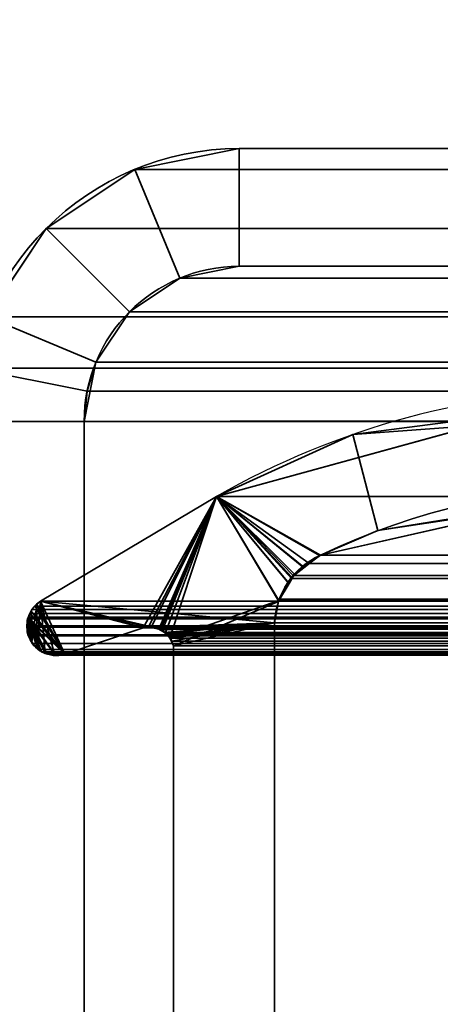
# Model space of a CAD drawing. Header units: millimetres. Extents: x -488 to 6688, y -115 to 115.
# Tile 158 of 256: x -313.66 to -309.37, y 6.98 to 17.01. Entities that reach past the tile are written whole.
import ezdxf

# ---------------------------------------------------------------- set-up
doc = ezdxf.new("R2010")
doc.units = ezdxf.units.MM
doc.layers.add('151', color=7, linetype='Continuous', true_color=0xffffff)

# ---------------------------------------------------------------- blocks, each defined once
blk = doc.blocks.new('UG_SURFACE_001')
at = {"layer": '151', "color": 252, "linetype": 'Continuous', "lineweight": 35}
for points in [[(487.5, -15, 2194.25), (487.5, 115, 2194.25), (-487.5, 115, 2194.25), (-487.5, -15, 2194.25)], [(-337.5, -15, 2044.25), (-337.5, 115, 2044.25), (337.5, 115, 2044.25), (337.5, -15, 2044.25)]]:
    blk.add_3dface(points, dxfattribs=at)
blk = doc.blocks.new('UG_SURFACE_046')
at = {"layer": '151', "color": 7, "linetype": 'Continuous', "lineweight": 35}
for points in [[(-309.02, 12.877, 2016.27), (-309.031, 12.947, -10.75), (-310.265, 12.786, -10.75)], [(-308.452, 12.06, -10.75), (-310.009, 11.807, -10.75), (-310.265, 12.786, -10.75), (-309.031, 12.947, -10.75)], [(-311.652, 12.155, -10.75), (-311.652, 12.155, 2018.902), (-309.02, 12.877, 2016.27)], [(-309.02, 12.877, 2016.27), (-310.265, 12.786, -10.75), (-311.652, 12.155, -10.75)], [(-309.02, 12.877, 2016.27), (-311.652, 12.155, 2018.902), (-310.595, 11.557, 2017.845), (-308.456, 12.042, 2015.706)], [(-311.652, 12.155, -10.75), (-310.265, 12.786, -10.75), (-310.009, 11.807, -10.75), (-310.595, 11.557, -10.75)], [(-313.445, 11.088, 2020.694), (-311.652, 12.155, 2018.902), (-311.652, 12.155, -10.75), (-313.445, 11.088, -10.75)], [(-310.914, 11.27, -10.75), (-311.021, 11.088, -10.75), (-313.445, 11.088, -10.75), (-311.652, 12.155, -10.75)], [(-313.197, 10.548, 2020.447), (-312.4, 10.817, 2019.65), (-311.652, 12.155, 2018.902), (-313.445, 11.088, 2020.694)], [(-312.4, 10.817, 2019.65), (-312.344, 10.826, 2019.594), (-311.652, 12.155, 2018.902)], [(-311.652, 12.155, 2018.902), (-312.344, 10.826, 2019.594), (-312.319, 10.821, 2019.569)], [(-312.319, 10.821, 2019.569), (-312.24, 10.804, 2019.49), (-311.652, 12.155, 2018.902)], [(-312.24, 10.804, 2019.49), (-312.223, 10.8, 2019.473), (-311.652, 12.155, 2018.902)], [(-311.652, 12.155, 2018.902), (-312.223, 10.8, 2019.473), (-312.204, 10.79, 2019.454)], [(-311.652, 12.155, 2018.902), (-312.204, 10.79, 2019.454), (-312.174, 10.76, 2019.424)], [(-312.174, 10.76, 2019.424), (-312.126, 10.715, 2019.376), (-311.652, 12.155, 2018.902)], [(-311.018, 11.095, 2018.268), (-311.652, 12.155, 2018.902), (-312.126, 10.715, 2019.376), (-312.123, 10.708, 2019.373)], [(-311.652, 12.155, -10.75), (-310.595, 11.557, -10.75), (-310.763, 11.434, -10.75)], [(-311.652, 12.155, -10.75), (-310.859, 11.365, -10.75), (-310.914, 11.27, -10.75)], [(-310.763, 11.434, -10.75), (-310.859, 11.365, -10.75), (-311.652, 12.155, -10.75)], [(-311.652, 12.155, 2018.902), (-310.605, 11.552, 2017.855), (-310.595, 11.557, 2017.845)], [(-311.652, 12.155, 2018.902), (-310.886, 11.333, 2018.136), (-310.764, 11.427, 2018.014)], [(-310.764, 11.427, 2018.014), (-310.605, 11.552, 2017.855), (-311.652, 12.155, 2018.902)], [(-311.652, 12.155, 2018.902), (-311.018, 11.095, 2018.268), (-310.92, 11.271, 2018.17)], [(-310.92, 11.271, 2018.17), (-310.886, 11.333, 2018.136), (-311.652, 12.155, 2018.902)], [(-308.456, 12.042, 2015.706), (-310.595, 11.557, 2017.845), (-310.009, 11.807, -10.75)], [(-310.009, 11.807, -10.75), (-308.452, 12.06, -10.75), (-308.456, 12.042, 2015.706)], [(-310.595, 11.557, 2017.845), (-310.595, 11.557, -10.75), (-310.009, 11.807, -10.75)], [(-310.605, 11.552, 2017.855), (-310.764, 11.427, 2018.014), (-310.763, 11.434, -10.75)], [(-310.763, 11.434, -10.75), (-310.595, 11.557, -10.75), (-310.595, 11.557, 2017.845)], [(-310.595, 11.557, 2017.845), (-310.605, 11.552, 2017.855), (-310.763, 11.434, -10.75)], [(-310.914, 11.27, -10.75), (-310.859, 11.365, -10.75), (-310.886, 11.333, 2018.136)], [(-310.764, 11.427, 2018.014), (-310.886, 11.333, 2018.136), (-310.859, 11.365, -10.75)], [(-310.859, 11.365, -10.75), (-310.763, 11.434, -10.75), (-310.764, 11.427, 2018.014)], [(-311.021, 11.086, -10.75), (-311.021, 11.088, -10.75), (-310.92, 11.271, 2018.17)], [(-310.92, 11.271, 2018.17), (-311.018, 11.095, 2018.268), (-311.021, 11.086, -10.75)], [(-311.021, 11.088, -10.75), (-310.914, 11.27, -10.75), (-310.92, 11.271, 2018.17)], [(-310.886, 11.333, 2018.136), (-310.92, 11.271, 2018.17), (-310.914, 11.27, -10.75)], [(-313.483, 11.051, 2020.733), (-313.533, 11.004, 2020.783), (-313.54, 10.988, 2020.79), (-313.197, 10.548, 2020.447)], [(-313.539, 10.988, -10.75), (-313.533, 11.003, -10.75), (-313.482, 11.052, -10.75), (-313.533, 10.675, -10.75)], [(-313.483, 11.051, 2020.733), (-313.482, 11.052, -10.75), (-313.533, 11.003, -10.75)], [(-313.482, 11.052, -10.75), (-313.478, 10.611, -10.75), (-313.511, 10.637, -10.75), (-313.533, 10.675, -10.75)], [(-313.533, 11.003, -10.75), (-313.533, 11.004, 2020.783), (-313.483, 11.051, 2020.733)], [(-313.482, 11.052, -10.75), (-313.483, 11.051, 2020.733), (-313.445, 11.088, 2020.694)], [(-313.445, 11.088, 2020.694), (-313.483, 11.051, 2020.733), (-313.197, 10.548, 2020.447)], [(-313.445, 11.088, 2020.694), (-313.445, 11.088, -10.75), (-313.482, 11.052, -10.75)], [(-313.482, 11.052, -10.75), (-313.445, 11.088, -10.75), (-313.478, 10.611, -10.75)], [(-313.396, 10.561, -10.75), (-313.425, 10.569, -10.75), (-313.478, 10.611, -10.75), (-313.445, 11.088, -10.75)], [(-313.445, 11.088, -10.75), (-311.021, 11.088, -10.75), (-311.021, 11.086, -10.75)], [(-313.445, 11.088, -10.75), (-313.3, 10.536, -10.75), (-313.307, 10.535, -10.75), (-313.396, 10.561, -10.75)], [(-313.445, 11.088, -10.75), (-312.296, 10.823, -10.75), (-312.318, 10.822, -10.75)], [(-313.445, 11.088, -10.75), (-312.4, 10.817, -10.75), (-313.197, 10.548, -10.75), (-313.3, 10.536, -10.75)], [(-313.445, 11.088, -10.75), (-311.062, 10.866, -10.75), (-312.296, 10.823, -10.75)], [(-312.318, 10.822, -10.75), (-312.4, 10.817, -10.75), (-313.445, 11.088, -10.75)], [(-311.021, 11.086, -10.75), (-311.062, 10.866, -10.75), (-313.445, 11.088, -10.75)], [(-312.123, 10.708, 2019.373), (-312.089, 10.633, 2019.339), (-311.02, 11.086, 2018.27), (-311.018, 11.095, 2018.268)], [(-311.062, 10.866, 2018.312), (-311.02, 11.086, 2018.27), (-312.089, 10.633, 2019.339)], [(-311.062, 10.866, -10.75), (-311.021, 11.086, -10.75), (-311.02, 11.086, 2018.27)], [(-311.02, 11.086, 2018.27), (-311.062, 10.866, 2018.312), (-311.062, 10.866, -10.75)], [(-311.018, 11.095, 2018.268), (-311.02, 11.086, 2018.27), (-311.021, 11.086, -10.75)], [(-313.572, 10.91, -10.75), (-313.575, 10.911, 2020.825), (-313.54, 10.988, 2020.79)], [(-313.54, 10.988, 2020.79), (-313.575, 10.911, 2020.825), (-313.197, 10.548, 2020.447)], [(-313.54, 10.988, 2020.79), (-313.539, 10.988, -10.75), (-313.572, 10.91, -10.75)], [(-313.533, 10.675, -10.75), (-313.572, 10.91, -10.75), (-313.539, 10.988, -10.75)], [(-313.539, 10.988, -10.75), (-313.54, 10.988, 2020.79), (-313.533, 11.004, 2020.783)], [(-313.533, 11.004, 2020.783), (-313.533, 11.003, -10.75), (-313.539, 10.988, -10.75)], [(-313.536, 10.674, 2020.787), (-313.575, 10.911, 2020.825), (-313.576, 10.909, 2020.826), (-313.585, 10.83, 2020.835)], [(-313.58, 10.83, -10.75), (-313.585, 10.83, 2020.835), (-313.576, 10.909, 2020.826)], [(-313.58, 10.892, -10.75), (-313.576, 10.909, 2020.826), (-313.575, 10.911, 2020.825)], [(-313.575, 10.911, 2020.825), (-313.572, 10.91, -10.75), (-313.58, 10.892, -10.75)], [(-313.58, 10.83, -10.75), (-313.58, 10.892, -10.75), (-313.572, 10.91, -10.75), (-313.533, 10.675, -10.75)], [(-313.576, 10.909, 2020.826), (-313.58, 10.892, -10.75), (-313.58, 10.83, -10.75)], [(-313.575, 10.911, 2020.825), (-313.478, 10.614, 2020.728), (-313.433, 10.573, 2020.683)], [(-313.575, 10.911, 2020.825), (-313.397, 10.557, 2020.647), (-313.299, 10.544, 2020.55)], [(-313.536, 10.674, 2020.787), (-313.529, 10.658, 2020.779), (-313.478, 10.614, 2020.728), (-313.575, 10.911, 2020.825)], [(-313.433, 10.573, 2020.683), (-313.402, 10.558, 2020.652), (-313.397, 10.557, 2020.647), (-313.575, 10.911, 2020.825)], [(-313.299, 10.544, 2020.55), (-313.248, 10.537, 2020.498), (-313.197, 10.548, 2020.447), (-313.575, 10.911, 2020.825)], [(-312.241, 10.804, -10.75), (-312.296, 10.823, -10.75), (-311.062, 10.866, -10.75)], [(-311.062, 10.866, -10.75), (-312.209, 10.793, -10.75), (-312.241, 10.804, -10.75)], [(-312.175, 10.762, -10.75), (-312.209, 10.793, -10.75), (-311.062, 10.866, -10.75)], [(-311.062, 10.866, -10.75), (-312.133, 10.724, -10.75), (-312.175, 10.762, -10.75)], [(-312.124, 10.707, -10.75), (-312.133, 10.724, -10.75), (-311.062, 10.866, -10.75)], [(-311.062, 10.866, -10.75), (-312.089, 10.633, -10.75), (-312.124, 10.707, -10.75)], [(-311.062, 10.866, -10.75), (-311.062, 5.719, -10.75), (-312.089, 6.354, -10.75), (-312.089, 10.633, -10.75)], [(-311.062, 5.719, 2018.312), (-311.062, 10.866, 2018.312), (-312.089, 10.633, 2019.339), (-312.089, 6.354, 2019.339)], [(-311.062, 5.719, -10.75), (-311.062, 10.866, -10.75), (-311.062, 10.866, 2018.312), (-311.062, 5.719, 2018.312)], [(-313.572, 10.745, 2020.822), (-313.585, 10.825, 2020.835), (-313.58, 10.83, -10.75)], [(-313.585, 10.825, 2020.835), (-313.585, 10.83, 2020.835), (-313.58, 10.83, -10.75)], [(-313.585, 10.83, 2020.835), (-313.585, 10.825, 2020.835), (-313.572, 10.745, 2020.822), (-313.536, 10.674, 2020.787)], [(-313.58, 10.83, -10.75), (-313.58, 10.774, -10.75), (-313.572, 10.745, 2020.822)], [(-313.533, 10.675, -10.75), (-313.572, 10.745, -10.75), (-313.58, 10.774, -10.75), (-313.58, 10.83, -10.75)], [(-313.58, 10.774, -10.75), (-313.572, 10.745, -10.75), (-313.572, 10.745, 2020.822)], [(-313.572, 10.745, -10.75), (-313.533, 10.675, -10.75), (-313.536, 10.674, 2020.787)], [(-313.536, 10.674, 2020.787), (-313.572, 10.745, 2020.822), (-313.572, 10.745, -10.75)], [(-312.4, 10.817, 2019.65), (-313.197, 10.548, 2020.447), (-313.197, 10.548, -10.75), (-312.4, 10.817, -10.75)], [(-312.319, 10.821, 2019.569), (-312.344, 10.826, 2019.594), (-312.4, 10.817, -10.75)], [(-312.344, 10.826, 2019.594), (-312.4, 10.817, 2019.65), (-312.4, 10.817, -10.75)], [(-312.4, 10.817, -10.75), (-312.318, 10.822, -10.75), (-312.319, 10.821, 2019.569)], [(-312.319, 10.821, 2019.569), (-312.318, 10.822, -10.75), (-312.296, 10.823, -10.75)], [(-312.24, 10.804, 2019.49), (-312.319, 10.821, 2019.569), (-312.296, 10.823, -10.75)], [(-312.296, 10.823, -10.75), (-312.241, 10.804, -10.75), (-312.24, 10.804, 2019.49)], [(-312.204, 10.79, 2019.454), (-312.241, 10.804, -10.75), (-312.209, 10.793, -10.75)], [(-312.204, 10.79, 2019.454), (-312.223, 10.8, 2019.473), (-312.241, 10.804, -10.75)], [(-312.223, 10.8, 2019.473), (-312.24, 10.804, 2019.49), (-312.241, 10.804, -10.75)], [(-312.209, 10.793, -10.75), (-312.175, 10.762, -10.75), (-312.174, 10.76, 2019.424)], [(-312.174, 10.76, 2019.424), (-312.204, 10.79, 2019.454), (-312.209, 10.793, -10.75)], [(-312.126, 10.715, 2019.376), (-312.175, 10.762, -10.75), (-312.133, 10.724, -10.75)], [(-312.126, 10.715, 2019.376), (-312.174, 10.76, 2019.424), (-312.175, 10.762, -10.75)], [(-313.529, 10.658, 2020.779), (-313.536, 10.674, 2020.787), (-313.533, 10.675, -10.75)], [(-313.533, 10.675, -10.75), (-313.511, 10.637, -10.75), (-313.529, 10.658, 2020.779)], [(-313.478, 10.614, 2020.728), (-313.529, 10.658, 2020.779), (-313.511, 10.637, -10.75)], [(-313.511, 10.637, -10.75), (-313.478, 10.611, -10.75), (-313.478, 10.614, 2020.728)], [(-312.133, 10.724, -10.75), (-312.124, 10.707, -10.75), (-312.123, 10.708, 2019.373)], [(-312.123, 10.708, 2019.373), (-312.126, 10.715, 2019.376), (-312.133, 10.724, -10.75)], [(-312.089, 10.633, 2019.339), (-312.123, 10.708, 2019.373), (-312.124, 10.707, -10.75)], [(-312.124, 10.707, -10.75), (-312.089, 10.633, -10.75), (-312.089, 10.633, 2019.339)], [(-313.433, 10.573, 2020.683), (-313.478, 10.614, 2020.728), (-313.478, 10.611, -10.75)], [(-313.478, 10.611, -10.75), (-313.425, 10.569, -10.75), (-313.433, 10.573, 2020.683)], [(-313.402, 10.558, 2020.652), (-313.433, 10.573, 2020.683), (-313.425, 10.569, -10.75)], [(-313.425, 10.569, -10.75), (-313.396, 10.561, -10.75), (-313.397, 10.557, 2020.647)], [(-313.397, 10.557, 2020.647), (-313.402, 10.558, 2020.652), (-313.425, 10.569, -10.75)], [(-313.299, 10.544, 2020.55), (-313.397, 10.557, 2020.647), (-313.396, 10.561, -10.75)], [(-313.396, 10.561, -10.75), (-313.307, 10.535, -10.75), (-313.299, 10.544, 2020.55)], [(-313.307, 10.535, -10.75), (-313.3, 10.536, -10.75), (-313.299, 10.544, 2020.55)], [(-313.3, 10.536, -10.75), (-313.197, 10.548, -10.75), (-313.197, 10.548, 2020.447)], [(-313.197, 10.548, 2020.447), (-313.248, 10.537, 2020.498), (-313.3, 10.536, -10.75)], [(-313.248, 10.537, 2020.498), (-313.299, 10.544, 2020.55), (-313.3, 10.536, -10.75)], [(-312.089, 6.354, 2019.339), (-312.089, 10.633, 2019.339), (-312.089, 10.633, -10.75), (-312.089, 6.354, -10.75)]]:
    blk.add_3dface(points, dxfattribs=at)
blk = doc.blocks.new('UG_SURFACE_047')
at = {"layer": '151', "color": 7, "linetype": 'Continuous', "lineweight": 35}
for points in [[(-308.434, 12.047, 2015.684), (-310.595, 11.557, 2017.845), (-311.652, 12.155, 2018.902), (-309.264, 12.81, 2016.514)], [(309.264, 12.81, 2016.514), (-309.264, 12.81, 2016.514), (-311.652, 12.155, 2018.902), (311.652, 12.155, 2018.902)], [(-311.02, 11.091, 2018.27), (-311.062, 10.866, 2018.312), (-313.445, 11.088, 2020.694), (-311.652, 12.155, 2018.902)], [(313.445, 11.088, 2020.694), (311.652, 12.155, 2018.902), (-311.652, 12.155, 2018.902), (-313.445, 11.088, 2020.694)], [(-311.652, 12.155, 2018.902), (-310.595, 11.557, 2017.845), (-310.708, 11.472, 2017.958)], [(-311.652, 12.155, 2018.902), (-310.873, 11.349, 2018.122), (-310.89, 11.318, 2018.14)], [(-310.708, 11.472, 2017.958), (-310.873, 11.349, 2018.122), (-311.652, 12.155, 2018.902)], [(-310.89, 11.318, 2018.14), (-311.01, 11.108, 2018.26), (-311.02, 11.091, 2018.27), (-311.652, 12.155, 2018.902)], [(310.595, 11.557, 2017.845), (-310.595, 11.557, 2017.845), (-308.434, 12.047, 2015.684), (308.434, 12.047, 2015.684)], [(-310.708, 11.472, 2017.958), (-310.595, 11.557, 2017.845), (310.595, 11.557, 2017.845)], [(310.595, 11.557, 2017.845), (310.605, 11.552, 2017.855), (-310.708, 11.472, 2017.958)], [(310.605, 11.552, 2017.855), (310.707, 11.472, 2017.957), (-310.708, 11.472, 2017.958)], [(310.886, 11.333, 2018.136), (-310.873, 11.349, 2018.122), (-310.708, 11.472, 2017.958)], [(-310.708, 11.472, 2017.958), (310.707, 11.472, 2017.957), (310.886, 11.333, 2018.136)], [(310.886, 11.333, 2018.136), (-310.89, 11.318, 2018.14), (-310.873, 11.349, 2018.122)], [(311.011, 11.108, 2018.261), (-311.01, 11.108, 2018.26), (-310.89, 11.318, 2018.14)], [(310.886, 11.333, 2018.136), (310.893, 11.321, 2018.142), (-310.89, 11.318, 2018.14)], [(-310.89, 11.318, 2018.14), (310.893, 11.321, 2018.142), (311.011, 11.108, 2018.261)], [(-313.551, 10.964, 2020.801), (-313.533, 11.004, 2020.783), (-313.498, 11.037, 2020.748), (-313.197, 10.548, 2020.447)], [(313.533, 11.004, 2020.783), (313.498, 11.037, 2020.748), (-313.498, 11.037, 2020.748), (-313.533, 11.004, 2020.783)], [(-313.498, 11.037, 2020.748), (-313.445, 11.088, 2020.694), (-312.4, 10.817, 2019.65), (-313.197, 10.548, 2020.447)], [(313.445, 11.088, 2020.694), (-313.445, 11.088, 2020.694), (-313.498, 11.037, 2020.748), (313.498, 11.037, 2020.748)], [(-313.445, 11.088, 2020.694), (-311.062, 10.866, 2018.312), (-312.26, 10.815, 2019.51), (-312.313, 10.816, 2019.563)], [(-312.313, 10.816, 2019.563), (-312.386, 10.817, 2019.636), (-313.445, 11.088, 2020.694)], [(-312.386, 10.817, 2019.636), (-312.4, 10.817, 2019.65), (-313.445, 11.088, 2020.694)], [(311.018, 11.095, 2018.268), (-311.062, 10.866, 2018.312), (-311.02, 11.091, 2018.27)], [(311.018, 11.095, 2018.268), (311.062, 10.866, 2018.312), (-311.062, 10.866, 2018.312)], [(311.018, 11.095, 2018.268), (-311.02, 11.091, 2018.27), (-311.01, 11.108, 2018.26)], [(-311.01, 11.108, 2018.26), (311.011, 11.108, 2018.261), (311.018, 11.095, 2018.268)], [(-313.197, 10.548, 2020.447), (-313.568, 10.926, 2020.818), (-313.551, 10.964, 2020.801)], [(313.551, 10.964, 2020.801), (-313.551, 10.964, 2020.801), (-313.568, 10.926, 2020.818), (313.568, 10.926, 2020.818)], [(-313.533, 11.004, 2020.783), (-313.551, 10.964, 2020.801), (313.551, 10.964, 2020.801)], [(-313.533, 11.004, 2020.783), (313.551, 10.964, 2020.801), (313.533, 11.004, 2020.783)], [(-313.568, 10.736, 2020.818), (-313.572, 10.745, 2020.822), (-313.585, 10.825, 2020.835), (-313.584, 10.838, 2020.834)], [(313.585, 10.825, 2020.835), (-313.584, 10.838, 2020.834), (-313.585, 10.825, 2020.835)], [(-313.584, 10.838, 2020.834), (-313.576, 10.909, 2020.826), (-313.568, 10.926, 2020.818), (-313.568, 10.736, 2020.818)], [(-313.576, 10.909, 2020.826), (-313.584, 10.838, 2020.834), (313.584, 10.838, 2020.834)], [(313.585, 10.825, 2020.835), (313.584, 10.838, 2020.834), (-313.584, 10.838, 2020.834)], [(313.576, 10.909, 2020.826), (313.568, 10.926, 2020.818), (-313.568, 10.926, 2020.818), (-313.576, 10.909, 2020.826)], [(-313.576, 10.909, 2020.826), (313.584, 10.838, 2020.834), (313.576, 10.909, 2020.826)], [(-313.568, 10.926, 2020.818), (-313.459, 10.596, 2020.709), (-313.528, 10.658, 2020.778)], [(-313.568, 10.926, 2020.818), (-313.379, 10.555, 2020.629), (-313.402, 10.558, 2020.652), (-313.433, 10.573, 2020.683)], [(-313.568, 10.926, 2020.818), (-313.197, 10.548, 2020.447), (-313.248, 10.537, 2020.498), (-313.29, 10.543, 2020.54)], [(-313.528, 10.658, 2020.778), (-313.529, 10.658, 2020.779), (-313.568, 10.736, 2020.818), (-313.568, 10.926, 2020.818)], [(-313.29, 10.543, 2020.54), (-313.379, 10.555, 2020.629), (-313.568, 10.926, 2020.818)], [(-313.433, 10.573, 2020.683), (-313.459, 10.596, 2020.709), (-313.568, 10.926, 2020.818)], [(-312.24, 10.803, 2019.49), (-312.26, 10.815, 2019.51), (-311.062, 10.866, 2018.312)], [(-311.062, 10.866, 2018.312), (-312.182, 10.77, 2019.432), (-312.24, 10.803, 2019.49)], [(-311.062, 10.866, 2018.312), (-312.163, 10.759, 2019.413), (-312.182, 10.77, 2019.432)], [(-312.129, 10.711, 2019.379), (-312.163, 10.759, 2019.413), (-311.062, 10.866, 2018.312)], [(-311.062, 10.866, 2018.312), (-312.107, 10.682, 2019.357), (-312.129, 10.711, 2019.379)], [(-311.062, 10.866, 2018.312), (-312.089, 10.633, 2019.339), (-312.107, 10.682, 2019.357)], [(-312.089, 6.354, 2019.339), (-312.089, 10.633, 2019.339), (-311.062, 10.866, 2018.312), (-311.062, 5.719, 2018.312)], [(-311.062, 5.719, 2018.312), (-311.062, 10.866, 2018.312), (311.062, 10.866, 2018.312), (311.062, 5.719, 2018.312)], [(-313.585, 10.825, 2020.835), (-313.572, 10.745, 2020.822), (313.572, 10.745, 2020.822), (313.585, 10.825, 2020.835)], [(313.572, 10.745, 2020.822), (-313.572, 10.745, 2020.822), (-313.568, 10.736, 2020.818), (313.568, 10.736, 2020.818)], [(313.529, 10.658, 2020.779), (-313.568, 10.736, 2020.818), (-313.529, 10.658, 2020.779)], [(313.529, 10.658, 2020.779), (313.568, 10.736, 2020.818), (-313.568, 10.736, 2020.818)], [(312.4, 10.817, 2019.65), (313.197, 10.548, 2020.447), (-313.197, 10.548, 2020.447), (-312.4, 10.817, 2019.65)], [(312.4, 10.817, 2019.65), (-312.4, 10.817, 2019.65), (-312.386, 10.817, 2019.636)], [(312.344, 10.826, 2019.594), (-312.386, 10.817, 2019.636), (-312.313, 10.816, 2019.563)], [(312.344, 10.826, 2019.594), (312.386, 10.819, 2019.636), (-312.386, 10.817, 2019.636)], [(-312.386, 10.817, 2019.636), (312.386, 10.819, 2019.636), (312.4, 10.817, 2019.65)], [(-312.313, 10.816, 2019.563), (312.314, 10.82, 2019.564), (312.344, 10.826, 2019.594)], [(312.314, 10.82, 2019.564), (-312.313, 10.816, 2019.563), (-312.26, 10.815, 2019.51)], [(-312.26, 10.815, 2019.51), (312.239, 10.804, 2019.489), (312.314, 10.82, 2019.564)], [(-312.26, 10.815, 2019.51), (-312.24, 10.803, 2019.49), (312.239, 10.804, 2019.489)], [(312.223, 10.8, 2019.473), (312.239, 10.804, 2019.489), (-312.24, 10.803, 2019.49)], [(312.204, 10.79, 2019.454), (-312.24, 10.803, 2019.49), (-312.182, 10.77, 2019.432)], [(312.204, 10.79, 2019.454), (312.223, 10.8, 2019.473), (-312.24, 10.803, 2019.49)], [(-312.182, 10.77, 2019.432), (312.183, 10.77, 2019.433), (312.204, 10.79, 2019.454)], [(312.183, 10.77, 2019.433), (-312.182, 10.77, 2019.432), (-312.163, 10.759, 2019.413)], [(-312.163, 10.759, 2019.413), (312.126, 10.715, 2019.376), (312.183, 10.77, 2019.433)], [(-312.163, 10.759, 2019.413), (-312.129, 10.711, 2019.379), (312.126, 10.715, 2019.376)], [(-313.529, 10.658, 2020.779), (-313.528, 10.658, 2020.778), (313.528, 10.658, 2020.778), (313.529, 10.658, 2020.779)], [(313.528, 10.658, 2020.778), (-313.528, 10.658, 2020.778), (-313.459, 10.596, 2020.709), (313.459, 10.596, 2020.709)], [(312.126, 10.715, 2019.376), (-312.129, 10.711, 2019.379), (-312.107, 10.682, 2019.357)], [(312.126, 10.715, 2019.376), (312.126, 10.715, 2019.376), (-312.129, 10.711, 2019.379)], [(-312.107, 10.682, 2019.357), (312.089, 10.633, 2019.339), (312.126, 10.715, 2019.376)], [(-312.107, 10.682, 2019.357), (-312.089, 10.633, 2019.339), (312.089, 10.633, 2019.339)], [(313.433, 10.573, 2020.683), (-313.459, 10.596, 2020.709), (-313.433, 10.573, 2020.683)], [(313.433, 10.573, 2020.683), (313.459, 10.596, 2020.709), (-313.459, 10.596, 2020.709)], [(313.402, 10.558, 2020.652), (-313.433, 10.573, 2020.683), (-313.402, 10.558, 2020.652)], [(313.402, 10.558, 2020.652), (313.433, 10.573, 2020.683), (-313.433, 10.573, 2020.683)], [(-313.402, 10.558, 2020.652), (-313.379, 10.555, 2020.629), (313.379, 10.555, 2020.629), (313.402, 10.558, 2020.652)], [(313.379, 10.555, 2020.629), (-313.379, 10.555, 2020.629), (-313.29, 10.543, 2020.54), (313.29, 10.543, 2020.54)], [(313.248, 10.537, 2020.498), (-313.29, 10.543, 2020.54), (-313.248, 10.537, 2020.498)], [(313.248, 10.537, 2020.498), (313.29, 10.543, 2020.54), (-313.29, 10.543, 2020.54)], [(-313.248, 10.537, 2020.498), (313.197, 10.548, 2020.447), (313.248, 10.537, 2020.498)], [(-313.248, 10.537, 2020.498), (-313.197, 10.548, 2020.447), (313.197, 10.548, 2020.447)], [(312.089, 6.354, 2019.339), (312.089, 10.633, 2019.339), (-312.089, 10.633, 2019.339), (-312.089, 6.354, 2019.339)]]:
    blk.add_3dface(points, dxfattribs=at)
blk = doc.blocks.new('UG_SURFACE_062')
at = {"layer": '151', "color": 252, "linetype": 'Continuous', "lineweight": 35}
for points in [[(-311.42, 15.7, 2018.67), (-311.42, 15.7, -10.75), (-312.484, 15.488, -10.75), (-312.484, 15.488, 2019.734)], [(-311.42, 15.7, 2018.67), (-312.484, 15.488, 2019.734), (-312.025, 14.38, 2019.275), (-311.42, 14.5, 2018.67)], [(-311.42, 14.5, -10.75), (-312.025, 14.38, -10.75), (-312.484, 15.488, -10.75), (-311.42, 15.7, -10.75)], [(-311.42, 15.7, 2018.67), (-303.18, 15.7, 2010.43), (-303.18, 15.7, -10.75), (-311.42, 15.7, -10.75)], [(-311.42, 14.5, 2018.67), (-303.18, 14.5, 2010.43), (-303.18, 15.7, 2010.43), (-311.42, 15.7, 2018.67)], [(-311.42, 15.7, -10.75), (-303.18, 15.7, -10.75), (-303.18, 14.5, -10.75), (-311.42, 14.5, -10.75)], [(-312.484, 15.488, 2019.734), (-312.484, 15.488, -10.75), (-313.386, 14.886, -10.75), (-313.386, 14.886, 2020.636)], [(-312.484, 15.488, 2019.734), (-313.386, 14.886, 2020.636), (-312.537, 14.037, 2019.787), (-312.025, 14.38, 2019.275)], [(-312.025, 14.38, -10.75), (-312.537, 14.037, -10.75), (-313.386, 14.886, -10.75), (-312.484, 15.488, -10.75)], [(-313.386, 14.886, 2020.636), (-313.386, 14.886, -10.75), (-313.988, 13.984, -10.75), (-313.988, 13.984, 2021.238)], [(-312.88, 13.525, 2020.13), (-312.537, 14.037, 2019.787), (-313.386, 14.886, 2020.636), (-313.988, 13.984, 2021.238)], [(-312.537, 14.037, -10.75), (-312.88, 13.525, -10.75), (-313.988, 13.984, -10.75), (-313.386, 14.886, -10.75)], [(-312.025, 14.38, 2019.275), (-312.025, 14.38, -10.75), (-311.42, 14.5, -10.75), (-311.42, 14.5, 2018.67)], [(-311.42, 14.5, 2018.67), (-311.42, 14.5, -10.75), (-303.18, 14.5, -10.75), (-303.18, 14.5, 2010.43)], [(-312.537, 14.037, 2019.787), (-312.537, 14.037, -10.75), (-312.025, 14.38, -10.75), (-312.025, 14.38, 2019.275)], [(-314.2, 12.92, -10.75), (-313.988, 13.984, -10.75), (-312.88, 13.525, -10.75), (-313, 12.92, -10.75)], [(-312.97, 13.228, 2020.22), (-312.88, 13.525, 2020.13), (-313.988, 13.984, 2021.238), (-314.147, 13.462, 2021.397)], [(-312.88, 13.525, 2020.13), (-312.88, 13.525, -10.75), (-312.537, 14.037, -10.75), (-312.537, 14.037, 2019.787)], [(-313, 12.92, 2020.25), (-312.97, 13.228, 2020.22), (-314.147, 13.462, 2021.397), (-314.2, 12.92, 2021.45)], [(-313, 12.92, -10.75), (-312.88, 13.525, -10.75), (-312.88, 13.525, 2020.13)], [(-312.88, 13.525, 2020.13), (-312.97, 13.228, 2020.22), (-313, 12.92, -10.75)], [(-312.97, 13.228, 2020.22), (-313, 12.92, 2020.25), (-313, 12.92, -10.75)], [(-313, -22.22, 2020.25), (-313, 12.92, 2020.25), (-314.2, 12.92, 2021.45), (-314.2, -22.22, 2021.45)], [(-313, 12.92, -10.75), (-313, -22.22, -10.75), (-314.2, -22.22, -10.75), (-314.2, 12.92, -10.75)], [(-313, -22.22, 2020.25), (-313, -22.22, -10.75), (-313, 12.92, -10.75), (-313, 12.92, 2020.25)]]:
    blk.add_3dface(points, dxfattribs=at)
blk = doc.blocks.new('UG_SURFACE_063')
at = {"layer": '151', "color": 252, "linetype": 'Continuous', "lineweight": 35}
for points in [[(-311.42, 15.7, 2018.67), (-311.42, 15.7, -10.75), (-312.484, 15.488, -10.75), (-312.484, 15.488, 2019.734)], [(-311.42, 15.7, 2018.67), (-312.484, 15.488, 2019.734), (-312.025, 14.38, 2019.275), (-311.42, 14.5, 2018.67)], [(-311.42, 14.5, -10.75), (-312.025, 14.38, -10.75), (-312.484, 15.488, -10.75), (-311.42, 15.7, -10.75)], [(-311.42, 15.7, 2018.67), (-303.18, 15.7, 2010.43), (-303.18, 15.7, -10.75), (-311.42, 15.7, -10.75)], [(-311.42, 14.5, 2018.67), (-303.18, 14.5, 2010.43), (-303.18, 15.7, 2010.43), (-311.42, 15.7, 2018.67)], [(-311.42, 15.7, -10.75), (-303.18, 15.7, -10.75), (-303.18, 14.5, -10.75), (-311.42, 14.5, -10.75)], [(-312.484, 15.488, 2019.734), (-312.484, 15.488, -10.75), (-313.386, 14.886, -10.75), (-313.386, 14.886, 2020.636)], [(-312.484, 15.488, 2019.734), (-313.386, 14.886, 2020.636), (-312.537, 14.037, 2019.787), (-312.025, 14.38, 2019.275)], [(-312.025, 14.38, -10.75), (-312.537, 14.037, -10.75), (-313.386, 14.886, -10.75), (-312.484, 15.488, -10.75)], [(-313.386, 14.886, 2020.636), (-313.386, 14.886, -10.75), (-313.988, 13.984, -10.75), (-313.988, 13.984, 2021.238)], [(-312.88, 13.525, 2020.13), (-312.537, 14.037, 2019.787), (-313.386, 14.886, 2020.636), (-313.988, 13.984, 2021.238)], [(-312.537, 14.037, -10.75), (-312.88, 13.525, -10.75), (-313.988, 13.984, -10.75), (-313.386, 14.886, -10.75)], [(-312.025, 14.38, 2019.275), (-312.025, 14.38, -10.75), (-311.42, 14.5, -10.75), (-311.42, 14.5, 2018.67)], [(-311.42, 14.5, 2018.67), (-311.42, 14.5, -10.75), (-303.18, 14.5, -10.75), (-303.18, 14.5, 2010.43)], [(-312.537, 14.037, 2019.787), (-312.537, 14.037, -10.75), (-312.025, 14.38, -10.75), (-312.025, 14.38, 2019.275)], [(-314.2, 12.92, -10.75), (-313.988, 13.984, -10.75), (-312.88, 13.525, -10.75), (-313, 12.92, -10.75)], [(-312.97, 13.228, 2020.22), (-312.88, 13.525, 2020.13), (-313.988, 13.984, 2021.238), (-314.147, 13.462, 2021.397)], [(-312.88, 13.525, 2020.13), (-312.88, 13.525, -10.75), (-312.537, 14.037, -10.75), (-312.537, 14.037, 2019.787)], [(-313, 12.92, 2020.25), (-312.97, 13.228, 2020.22), (-314.147, 13.462, 2021.397), (-314.2, 12.92, 2021.45)], [(-313, 12.92, -10.75), (-312.88, 13.525, -10.75), (-312.88, 13.525, 2020.13)], [(-312.88, 13.525, 2020.13), (-312.97, 13.228, 2020.22), (-313, 12.92, -10.75)], [(-312.97, 13.228, 2020.22), (-313, 12.92, 2020.25), (-313, 12.92, -10.75)], [(-313, -22.22, 2020.25), (-313, 12.92, 2020.25), (-314.2, 12.92, 2021.45), (-314.2, -22.22, 2021.45)], [(-313, 12.92, -10.75), (-313, -22.22, -10.75), (-314.2, -22.22, -10.75), (-314.2, 12.92, -10.75)], [(-313, -22.22, 2020.25), (-313, -22.22, -10.75), (-313, 12.92, -10.75), (-313, 12.92, 2020.25)]]:
    blk.add_3dface(points, dxfattribs=at)
blk = doc.blocks.new('UG_SURFACE_065')
at = {"layer": '151', "color": 252, "linetype": 'Continuous', "lineweight": 35}
for points in [[(311.42, 15.7, 2018.67), (-311.42, 15.7, 2018.67), (-312.484, 15.488, 2019.734), (312.484, 15.488, 2019.734)], [(-311.42, 14.5, 2018.67), (-312.025, 14.38, 2019.275), (-312.484, 15.488, 2019.734), (-311.42, 15.7, 2018.67)], [(-311.42, 15.7, 2018.67), (311.42, 15.7, 2018.67), (303.18, 15.7, 2010.43), (-303.18, 15.7, 2010.43)], [(-311.42, 15.7, 2018.67), (-303.18, 15.7, 2010.43), (-303.18, 14.5, 2010.43), (-311.42, 14.5, 2018.67)], [(312.484, 15.488, 2019.734), (-312.484, 15.488, 2019.734), (-313.386, 14.886, 2020.636), (313.386, 14.886, 2020.636)], [(-312.025, 14.38, 2019.275), (-312.537, 14.037, 2019.787), (-313.386, 14.886, 2020.636), (-312.484, 15.488, 2019.734)], [(313.386, 14.886, 2020.636), (-313.386, 14.886, 2020.636), (-313.988, 13.984, 2021.238), (313.988, 13.984, 2021.238)], [(-313.988, 13.984, 2021.238), (-313.386, 14.886, 2020.636), (-312.537, 14.037, 2019.787), (-312.88, 13.525, 2020.13)], [(312.025, 14.38, 2019.275), (-312.025, 14.38, 2019.275), (-311.42, 14.5, 2018.67), (311.42, 14.5, 2018.67)], [(-311.42, 14.5, 2018.67), (-303.18, 14.5, 2010.43), (303.18, 14.5, 2010.43), (311.42, 14.5, 2018.67)], [(312.537, 14.037, 2019.787), (-312.537, 14.037, 2019.787), (-312.025, 14.38, 2019.275), (312.025, 14.38, 2019.275)], [(314.147, 13.462, 2021.397), (313.988, 13.984, 2021.238), (-313.988, 13.984, 2021.238), (-314.147, 13.462, 2021.397)], [(-314.147, 13.462, 2021.397), (-313.988, 13.984, 2021.238), (-312.88, 13.525, 2020.13), (-312.97, 13.228, 2020.22)], [(312.88, 13.525, 2020.13), (-312.88, 13.525, 2020.13), (-312.537, 14.037, 2019.787), (312.537, 14.037, 2019.787)], [(-314.2, 12.92, 2021.45), (314.2, 12.92, 2021.45), (314.147, 13.462, 2021.397)], [(-314.147, 13.462, 2021.397), (-314.2, 12.92, 2021.45), (314.147, 13.462, 2021.397)], [(-314.2, 12.92, 2021.45), (-314.147, 13.462, 2021.397), (-312.97, 13.228, 2020.22), (-313, 12.92, 2020.25)], [(-312.97, 13.228, 2020.22), (-312.88, 13.525, 2020.13), (312.88, 13.525, 2020.13), (312.97, 13.228, 2020.22)], [(312.97, 13.228, 2020.22), (-313, 12.92, 2020.25), (-312.97, 13.228, 2020.22)], [(312.97, 13.228, 2020.22), (313, 12.92, 2020.25), (-313, 12.92, 2020.25)], [(-314.2, -22.22, 2021.45), (314.2, -22.22, 2021.45), (314.2, 12.92, 2021.45), (-314.2, 12.92, 2021.45)], [(-313, 12.92, 2020.25), (-313, -22.22, 2020.25), (-314.2, -22.22, 2021.45), (-314.2, 12.92, 2021.45)], [(-313, -22.22, 2020.25), (-313, 12.92, 2020.25), (313, 12.92, 2020.25), (313, -22.22, 2020.25)]]:
    blk.add_3dface(points, dxfattribs=at)

msp = doc.modelspace()

# ---------------------------------------------------------------- linework, layer by layer
at = {"layer": '151', "color": 251, "linetype": 'Continuous', "lineweight": -3, "true_color": 0x636466}
for p, q in [((-311.42, 15.7, 2018.67), (-311.42, 15.7, -10.75)), ((-311.42, 15.7, 2018.67), (-303.18, 15.7, 2010.43)), ((-303.18, 15.7, -10.75), (-311.42, 15.7, -10.75)), ((-311.42, 15.7, 2018.67), (-303.18, 15.7, 2010.43)), ((311.42, 15.7, 2018.67), (-311.42, 15.7, 2018.67)), ((-311.42, 15.7, 2018.67), (-311.42, 15.7, -10.75)), ((-303.18, 15.7, -10.75), (-311.42, 15.7, -10.75)), ((-311.42, 15.7, 2018.67), (-303.18, 15.7, 2010.43)), ((311.42, 14.5, 2018.67), (-311.42, 14.5, 2018.67)), ((-311.42, 14.5, 2018.67), (-303.18, 14.5, 2010.43)), ((-303.18, 14.5, -10.75), (-311.42, 14.5, -10.75)), ((-311.42, 14.5, 2018.67), (-311.42, 14.5, -10.75)), ((-311.42, 14.5, 2018.67), (-303.18, 14.5, 2010.43)), ((-303.18, 14.5, -10.75), (-311.42, 14.5, -10.75)), ((-311.42, 14.5, 2018.67), (-311.42, 14.5, -10.75)), ((-311.42, 14.5, 2018.67), (-303.18, 14.5, 2010.43)), ((314.2, 12.92, 2021.45), (-314.2, 12.92, 2021.45)), ((-313, 12.92, 2020.25), (-313, 12.92, -10.75)), ((-313, -22.22, 2020.25), (-313, 12.92, 2020.25)), ((313, 12.92, 2020.25), (-313, 12.92, 2020.25)), ((-313, -22.22, 2020.25), (-313, 12.92, 2020.25)), ((-313, 12.92, 2020.25), (-313, 12.92, -10.75)), ((-313, 12.92, -10.75), (-313, -22.22, -10.75)), ((-313, -22.22, 2020.25), (-313, 12.92, 2020.25)), ((-313, 12.92, -10.75), (-313, -22.22, -10.75)), ((-313.445, 11.088, 2020.695), (-311.652, 12.155, 2018.902)), ((-313.445, 11.088, -10.75), (-311.652, 12.155, -10.75)), ((-313.445, 11.088, 2020.695), (-311.652, 12.155, 2018.902)), ((311.652, 12.155, 2018.902), (-311.652, 12.155, 2018.902)), ((-311.652, 12.155, 2018.902), (-311.652, 12.155, -10.75)), ((-310.595, 11.557, -10.75), (-310.595, 11.557, 2017.845)), ((-310.595, 11.557, 2017.845), (310.595, 11.557, 2017.845)), ((-313.445, 11.088, 2020.695), (-313.445, 11.088, -10.75)), ((313.445, 11.088, 2020.695), (-313.445, 11.088, 2020.695)), ((-311.062, 5.719, -10.75), (-311.062, 10.866, -10.75)), ((-311.062, 10.866, 2018.312), (-311.062, 5.719, 2018.312)), ((-311.062, 10.866, -10.75), (-311.062, 10.866, 2018.312)), ((-311.062, 10.866, 2018.312), (-311.062, 5.719, 2018.312)), ((-311.062, 10.866, 2018.312), (311.062, 10.866, 2018.312)), ((-313.572, 10.745, 2020.822), (-313.572, 10.745, -10.75)), ((313.572, 10.745, 2020.822), (-313.572, 10.745, 2020.822)), ((-312.4, 10.817, 2019.65), (-313.197, 10.548, 2020.447)), ((-312.4, 10.817, -10.75), (-313.197, 10.548, -10.75)), ((-312.4, 10.817, 2019.65), (-313.197, 10.548, 2020.447)), ((312.4, 10.817, 2019.65), (-312.4, 10.817, 2019.65)), ((-312.4, 10.817, 2019.65), (-312.4, 10.817, -10.75)), ((313.197, 10.548, 2020.447), (-313.197, 10.548, 2020.447)), ((-313.197, 10.548, 2020.447), (-313.197, 10.548, -10.75)), ((-312.089, 6.354, 2019.339), (-312.089, 10.633, 2019.339)), ((-312.089, 6.354, -10.75), (-312.089, 10.633, -10.75)), ((312.089, 10.633, 2019.339), (-312.089, 10.633, 2019.339)), ((-312.089, 10.633, 2019.339), (-312.089, 10.633, -10.75)), ((-312.089, 6.354, 2019.339), (-312.089, 10.633, 2019.339))]:
    msp.add_line(p, q, dxfattribs=at)
for radius in [2.78, 2.78, 1.58, 1.58]:
    msp.add_arc((-311.42, 12.92, -10.75), radius, 90, 180, dxfattribs=at)
at = {"layer": '151', "color": 251, "linetype": 'Continuous', "lineweight": -3, "true_color": 0x636466, "extrusion": (-0.707107, -6.12323e-17, -0.707107)}
for major_axis in [(-2.78, 0, 2.78), (-2.78, 0, 2.78), (-2.78, 0, 2.78), (-1.58, 0, 1.58), (-1.58, 0, 1.58), (-1.58, 0, 1.58)]:
    msp.add_ellipse((-311.42, 12.92, 2018.67), major_axis=major_axis, ratio=0.707107, start_param=0, end_param=1.570796, dxfattribs=at)
at = {"layer": '151', "color": 251, "linetype": 'Continuous', "lineweight": -3, "true_color": 0x636466}
for points in [[(-303.663, 12.267, 2010.913), (-306.167, 13.607, 2013.417), (-309.185, 13.565, 2016.435), (-311.652, 12.155, 2018.902)], [(-303.663, 12.267, -10.75), (-306.167, 13.607, -10.75), (-309.185, 13.565, -10.75), (-311.652, 12.155, -10.75)], [(-303.663, 12.267, 2010.913), (-306.167, 13.607, 2013.417), (-309.185, 13.565, 2016.435), (-311.652, 12.155, 2018.902)], [(-304.432, 11.543, 2011.682), (-306.377, 12.489, 2013.627), (-308.647, 12.494, 2015.897), (-310.595, 11.557, 2017.845)], [(-310.595, 11.557, 2017.845), (-308.647, 12.494, 2015.897), (-306.377, 12.489, 2013.627), (-304.432, 11.543, 2011.682)], [(-304.432, 11.543, -10.75), (-306.377, 12.489, -10.75), (-308.647, 12.494, -10.75), (-310.595, 11.557, -10.75)], [(-311.062, 10.866, 2018.312), (-311.05, 11.166, 2018.3), (-310.869, 11.434, 2018.119), (-310.595, 11.557, 2017.845)], [(-310.595, 11.557, 2017.845), (-310.869, 11.434, 2018.119), (-311.05, 11.166, 2018.3), (-311.062, 10.866, 2018.312)], [(-310.595, 11.557, -10.75), (-310.869, 11.434, -10.75), (-311.05, 11.166, -10.75), (-311.062, 10.866, -10.75)], [(-313.445, 11.088, 2020.695), (-313.56, 11.016, 2020.81), (-313.612, 10.874, 2020.862), (-313.572, 10.745, 2020.822)], [(-313.445, 11.088, 2020.695), (-313.56, 11.016, 2020.81), (-313.612, 10.874, 2020.862), (-313.572, 10.745, 2020.822)], [(-313.445, 11.088, -10.75), (-313.56, 11.016, -10.75), (-313.612, 10.874, -10.75), (-313.572, 10.745, -10.75)], [(-312.4, 10.817, 2019.65), (-312.266, 10.854, 2019.516), (-312.128, 10.776, 2019.378), (-312.089, 10.633, 2019.339)], [(-312.4, 10.817, -10.75), (-312.266, 10.854, -10.75), (-312.128, 10.776, -10.75), (-312.089, 10.633, -10.75)], [(-312.089, 10.633, 2019.339), (-312.128, 10.776, 2019.378), (-312.266, 10.854, 2019.516), (-312.4, 10.817, 2019.65)], [(-313.572, 10.745, 2020.822), (-313.522, 10.587, 2020.772), (-313.355, 10.499, 2020.605), (-313.197, 10.548, 2020.447)], [(-313.572, 10.745, 2020.822), (-313.522, 10.587, 2020.772), (-313.355, 10.499, 2020.605), (-313.197, 10.548, 2020.447)], [(-313.572, 10.745, -10.75), (-313.522, 10.587, -10.75), (-313.355, 10.499, -10.75), (-313.197, 10.548, -10.75)]]:
    msp.add_open_spline(points, degree=3, dxfattribs=at)

# ---------------------------------------------------------------- block references
for name in ['UG_SURFACE_001', 'UG_SURFACE_062', 'UG_SURFACE_063', 'UG_SURFACE_065', 'UG_SURFACE_046', 'UG_SURFACE_047']:
    msp.add_blockref(name, (0, 0), dxfattribs=at)

doc.saveas('drawing.dxf')
